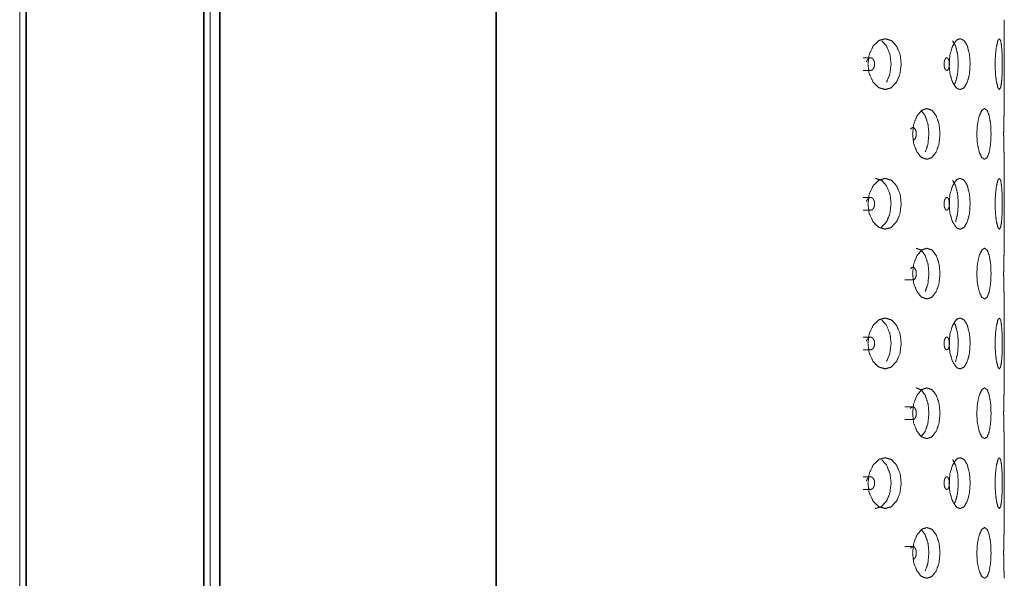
# Model space of a CAD drawing. Header units: millimetres. Extents: x 4 to 1188, y 1 to 840.
# Tile 102 of 256: x 612 to 634, y 472 to 484. Entities that reach past the tile are written whole.
import ezdxf

# ---------------------------------------------------------------- set-up
doc = ezdxf.new("R2010")
doc.units = ezdxf.units.MM
doc.layers.add('1', color=7, linetype='Continuous')

msp = doc.modelspace()

# ---------------------------------------------------------------- linework, layer by layer
at = {"layer": '1', "color": 154, "linetype": 'Continuous', "lineweight": 13}
for p, q in [((612.0106, 387.9319), (612.0106, 498.8605)), ((616.2963, 498.8605), (616.2963, 387.9319))]:
    msp.add_line(p, q, dxfattribs=at)
at = {"layer": '1', "color": 154, "linetype": 'Continuous', "lineweight": 35}
for p, q in [((612.1535, 498.8605), (612.1535, 388.0747)), ((616.1535, 388.0747), (616.1535, 498.8605))]:
    msp.add_line(p, q, dxfattribs=at)
at = {"layer": '1', "color": 154, "linetype": 'Continuous', "lineweight": 13}
for points, knots in [([(616.2963, 358.9319), (616.2963, 405.5747), (616.2963, 452.289), (616.2963, 498.9319)], [0, 0, 0.3331633, 0.6668367, 1, 1]), ([(616.1535, 383.8605), (616.1535, 387.5319), (616.1535, 493.8605)], [0, 0, 0.0333766, 1, 1]), ([(631.0873, 483.4319), (631.1156, 483.6488), (631.2036, 483.8377), (631.3332, 483.965), (631.4725, 484.0033), (631.6135, 483.962), (631.6225, 483.9559), (631.7301, 483.8376), (631.8089, 483.6525), (631.812, 483.6398), (631.8349, 483.4318), (631.8073, 483.2051), (631.73, 483.0261), (631.6085, 482.8987), (631.4723, 482.8605), (631.328, 482.9018), (631.3185, 482.9079), (631.2035, 483.0262), (631.1164, 483.2116), (631.1129, 483.2242), (631.0873, 483.4319)], [0, 0, 0.0612661, 0.1249447, 0.1895856, 0.2499159, 0.3124914, 0.3168312, 0.3749717, 0.4375488, 0.4413428, 0.5000094, 0.564158, 0.6249688, 0.6896125, 0.749938, 0.8125129, 0.8168687, 0.8749944, 0.937656, 0.941437, 1, 1]), ([(631.3973, 483.9579), (631.505, 483.8376), (631.5844, 483.6418), (631.6072, 483.4318), (631.579, 483.2005), (631.5049, 483.0261)], [0, 0, 0.1903885, 0.4025826, 0.5952031, 0.8081866, 1, 1]), ([(632.9126, 483.4319), (632.9314, 483.6488), (632.9894, 483.8377), (633.0737, 483.965), (633.103, 483.9867), (633.1627, 484.0033), (633.251, 483.962), (633.2566, 483.9559), (633.3226, 483.8376), (633.3702, 483.6525), (633.372, 483.6398), (633.3857, 483.4318), (633.3692, 483.2051), (633.3225, 483.0261), (633.248, 482.8987), (633.1626, 482.8605), (633.1027, 482.8772), (633.0704, 482.9018), (633.0642, 482.9079), (632.9893, 483.0262), (632.9319, 483.2116), (632.9296, 483.2242), (632.9126, 483.4319)], [0, 0, 0.0612346, 0.1248814, 0.189488, 0.2097045, 0.2500239, 0.3125686, 0.3169045, 0.3750146, 0.4375598, 0.4413518, 0.4999885, 0.5641043, 0.6248835, 0.6894935, 0.7497883, 0.7902808, 0.8126105, 0.8169627, 0.875059, 0.9376877, 0.9414671, 1, 1]), ([(632.9916, 483.9579), (633.0577, 483.8376), (633.1056, 483.6418), (633.1192, 483.4318), (633.1024, 483.2005), (633.0576, 483.0261), (633.0252, 482.9696)], [0, 0, 0.1743675, 0.3686912, 0.5450869, 0.7401305, 0.9158048, 1, 1]), ([(633.9464, 483.4319), (633.9542, 483.6488), (633.9777, 483.8377), (634.0101, 483.965), (634.042, 484.0033), (634.0707, 483.962), (634.0725, 483.9559), (634.0917, 483.8376), (634.1044, 483.6525), (634.1049, 483.6398), (634.1083, 483.4318), (634.1041, 483.2051), (634.0917, 483.0261), (634.0698, 482.8987), (634.0419, 482.8605), (634.0089, 482.9018), (634.0066, 482.9079), (633.9777, 483.0262), (633.9544, 483.2116), (633.9535, 483.2242), (633.9464, 483.4319)], [0, 0, 0.0612658, 0.1249448, 0.1895859, 0.2499151, 0.3124915, 0.3168317, 0.3749721, 0.4375483, 0.441342, 0.5000091, 0.5641579, 0.6249673, 0.6896114, 0.7499369, 0.8125138, 0.8168701, 0.8749954, 0.9376557, 0.9414372, 1, 1]), ([(631.1032, 483.3034), (631.1085, 483.2988), (631.138, 483.2893), (631.1436, 483.2891), (631.1599, 483.291), (631.1817, 483.3007), (631.2079, 483.3273), (631.2104, 483.331), (631.2172, 483.3424), (631.2317, 483.3797), (631.2374, 483.4182), (631.2378, 483.4318), (631.2353, 483.4661), (631.2305, 483.4883), (631.2105, 483.5326), (631.1787, 483.5649), (631.1619, 483.5723), (631.1437, 483.5747), (631.1312, 483.5735), (631.1053, 483.5629), (631.0811, 483.5396), (631.0762, 483.5327), (631.0637, 483.51), (631.0546, 483.4841)], [0, 0, 0.0135251, 0.0803153, 0.0926643, 0.1290971, 0.1797931, 0.2501968, 0.2578656, 0.2805441, 0.3437472, 0.4013327, 0.4210732, 0.4714329, 0.5054048, 0.5840856, 0.6694246, 0.7083965, 0.7490494, 0.7770449, 0.8363536, 0.8995457, 0.9142481, 0.9573735, 1, 1]), ([(632.7989, 483.4319), (632.8032, 483.3783), (632.8095, 483.3514), (632.8168, 483.3313), (632.8235, 483.3176), (632.8375, 483.2988), (632.8563, 483.2893), (632.8598, 483.2891), (632.8702, 483.291), (632.8839, 483.3007), (632.9005, 483.3273), (632.902, 483.331), (632.9063, 483.3424), (632.9153, 483.3797), (632.919, 483.4182), (632.9192, 483.4318), (632.9176, 483.4661), (632.9146, 483.4883), (632.9021, 483.5326), (632.8821, 483.5649), (632.8715, 483.5723), (632.8599, 483.5747), (632.8519, 483.5735), (632.8355, 483.5629), (632.82, 483.5396), (632.8169, 483.5327), (632.8088, 483.51), (632.803, 483.484), (632.7989, 483.4319)], [0, 0, 0.0605143, 0.0946116, 0.1239236, 0.1470487, 0.189493, 0.2403859, 0.2497977, 0.2775561, 0.31619, 0.3698321, 0.37568, 0.39296, 0.4411156, 0.4849916, 0.5000336, 0.5384064, 0.5642901, 0.6242446, 0.6892638, 0.7189628, 0.7499495, 0.7712716, 0.8164663, 0.8646132, 0.8758138, 0.9086808, 0.9411709, 1, 1]), ([(632.0914, 481.8605), (632.1152, 482.0773), (632.1889, 482.2662), (632.2969, 482.3936), (632.4121, 482.4319), (632.5279, 482.3905), (632.5353, 482.3845), (632.6229, 482.2662), (632.6867, 482.0811), (632.6893, 482.0684), (632.7078, 481.8604), (632.6854, 481.6337), (632.6229, 481.4546), (632.5239, 481.3273), (632.412, 481.289), (632.2926, 481.3304), (632.2846, 481.3365), (632.1888, 481.4548), (632.1158, 481.6401), (632.1129, 481.6528), (632.0914, 481.8605)], [0, 0, 0.0612636, 0.1249443, 0.1895844, 0.2499136, 0.3124919, 0.3168299, 0.3749701, 0.4375483, 0.4413415, 0.5000083, 0.5641593, 0.6249694, 0.6896125, 0.7499381, 0.8125138, 0.8168701, 0.8749956, 0.9376542, 0.9414394, 1, 1]), ([(632.2892, 482.3845), (632.3755, 482.2662), (632.4398, 482.0703), (632.4582, 481.8604), (632.4355, 481.6291), (632.3754, 481.4546)], [0, 0, 0.1878599, 0.4007175, 0.5939392, 0.8075791, 1, 1]), ([(633.535, 481.8605), (633.5484, 482.0773), (633.5896, 482.2662), (633.6485, 482.3936), (633.7095, 482.4319), (633.7687, 482.3905), (633.7724, 482.3845), (633.8154, 482.2662), (633.8458, 482.0811), (633.847, 482.0684), (633.8556, 481.8604), (633.8452, 481.6337), (633.8154, 481.4546), (633.7666, 481.3273), (633.7095, 481.289), (633.6462, 481.3304), (633.6419, 481.3365), (633.5895, 481.4548), (633.5488, 481.6401), (633.5471, 481.6528), (633.535, 481.8605)], [0, 0, 0.0612637, 0.1249449, 0.189584, 0.2499145, 0.3124926, 0.3168286, 0.374971, 0.4375483, 0.4413414, 0.5000085, 0.5641598, 0.6249698, 0.6896114, 0.7499379, 0.8125137, 0.8168696, 0.874995, 0.9376536, 0.9414395, 1, 1]), ([(634.1387, 481.8605), (634.1408, 482.0773), (634.1462, 482.2662), (634.1515, 482.3936), (634.1535, 482.4319), (634.1514, 482.3897), (634.1511, 482.3835), (634.1461, 482.2659), (634.1409, 482.0807), (634.1406, 482.066), (634.1387, 481.8613), (634.1409, 481.6375), (634.1462, 481.4546), (634.1515, 481.3278), (634.1535, 481.289), (634.1514, 481.3304), (634.1511, 481.3364), (634.1462, 481.4548), (634.1408, 481.6401), (634.1406, 481.6525), (634.1387, 481.8605)], [0, 0, 0.0612892, 0.1249964, 0.1896597, 0.2500054, 0.3122583, 0.3166501, 0.3752463, 0.4374285, 0.4418196, 0.4996751, 0.5631046, 0.6248145, 0.6890677, 0.7497379, 0.8124145, 0.816696, 0.874944, 0.9376307, 0.9413489, 1, 1]), ([(632.106, 481.7189), (632.1106, 481.7196), (632.1286, 481.7292), (632.1502, 481.7559), (632.1523, 481.7595), (632.1579, 481.771), (632.1697, 481.8082), (632.1745, 481.8468), (632.1748, 481.8603), (632.1727, 481.8947), (632.1688, 481.9168), (632.1523, 481.9612), (632.1262, 481.9935), (632.1123, 482.0008), (632.0973, 482.0032), (632.0869, 482.0021), (632.0655, 481.9915), (632.0455, 481.9682)], [0, 0, 0.0158793, 0.0806461, 0.170578, 0.1803635, 0.2093439, 0.2900688, 0.3636222, 0.3888382, 0.4531654, 0.4965566, 0.5970636, 0.7060571, 0.7558481, 0.8077779, 0.8435226, 0.9192816, 1, 1]), ([(631.0873, 480.289), (631.1156, 480.5059), (631.2036, 480.6948), (631.3332, 480.8222), (631.4725, 480.8605), (631.6135, 480.8191), (631.6225, 480.813), (631.7301, 480.6948), (631.8089, 480.5096), (631.812, 480.497), (631.8349, 480.2889), (631.8073, 480.0623), (631.73, 479.8832), (631.6085, 479.7559), (631.4723, 479.7176), (631.328, 479.759), (631.3185, 479.7651), (631.2035, 479.8834), (631.1164, 480.0687), (631.1129, 480.0813), (631.0873, 480.289)], [0, 0, 0.0612637, 0.1249442, 0.189585, 0.2499153, 0.3124906, 0.3168296, 0.3749713, 0.4375484, 0.4413424, 0.5000065, 0.5641574, 0.6249702, 0.6896124, 0.7499379, 0.8125123, 0.8168691, 0.8749946, 0.9376562, 0.9414395, 1, 1]), ([(631.254, 480.8604), (631.3972, 480.8151), (631.505, 480.6948), (631.5844, 480.4989), (631.6072, 480.2889), (631.579, 480.0577), (631.5049, 479.8832), (631.3853, 479.7552)], [0, 0, 0.1465405, 0.2810266, 0.430883, 0.5669106, 0.7173245, 0.8528117, 1, 1]), ([(632.9126, 480.289), (632.9314, 480.5059), (632.9894, 480.6948), (633.0737, 480.8222), (633.103, 480.8438), (633.1627, 480.8605), (633.251, 480.8191), (633.2566, 480.813), (633.3226, 480.6948), (633.3702, 480.5096), (633.372, 480.497), (633.3857, 480.2889), (633.3692, 480.0623), (633.3225, 479.8832), (633.248, 479.7559), (633.1626, 479.7176), (633.1027, 479.7343), (633.0704, 479.759), (633.0642, 479.7651), (632.9893, 479.8834), (632.9319, 480.0687), (632.9296, 480.0813), (632.9126, 480.289)], [0, 0, 0.0612322, 0.1248809, 0.1894876, 0.2097033, 0.250023, 0.3125677, 0.3169026, 0.3750141, 0.4375593, 0.4413513, 0.4999855, 0.5641037, 0.6248849, 0.6894935, 0.7497884, 0.7902808, 0.8126098, 0.8169629, 0.8750592, 0.9376879, 0.9414695, 1, 1]), ([(632.9916, 480.815), (633.0577, 480.6948), (633.1056, 480.4989), (633.1192, 480.2889), (633.1024, 480.0577), (633.0576, 479.8832)], [0, 0, 0.1904002, 0.4025916, 0.5951988, 0.8081763, 1, 1]), ([(633.9464, 480.289), (633.9542, 480.5059), (633.9777, 480.6948), (634.0101, 480.8222), (634.042, 480.8605), (634.0707, 480.8191), (634.0725, 480.813), (634.0917, 480.6948), (634.1044, 480.5096), (634.1049, 480.497), (634.1083, 480.2889), (634.1041, 480.0623), (634.0917, 479.8832), (634.0698, 479.7559), (634.0419, 479.7176), (634.0089, 479.759), (634.0066, 479.7651), (633.9777, 479.8834), (633.9544, 480.0687), (633.9535, 480.0813), (633.9464, 480.289)], [0, 0, 0.0612633, 0.1249443, 0.1895853, 0.2499145, 0.3124908, 0.31683, 0.3749718, 0.4375478, 0.4413416, 0.5000062, 0.5641574, 0.6249686, 0.6896113, 0.7499368, 0.8125132, 0.8168704, 0.8749956, 0.937656, 0.9414396, 1, 1]), ([(631.1032, 480.1605), (631.1085, 480.156), (631.138, 480.1465), (631.1436, 480.1462), (631.1599, 480.1481), (631.1817, 480.1578), (631.2079, 480.1845), (631.2104, 480.1881), (631.2172, 480.1996), (631.2317, 480.2368), (631.2374, 480.2753), (631.2378, 480.2889), (631.2353, 480.3233), (631.2305, 480.3454), (631.2105, 480.3898), (631.1787, 480.4221), (631.1619, 480.4294), (631.1437, 480.4318), (631.1312, 480.4307), (631.1053, 480.4201), (631.0811, 480.3968), (631.0762, 480.3899), (631.0637, 480.3671), (631.0546, 480.3412)], [0, 0, 0.0135256, 0.0803144, 0.0926635, 0.1290958, 0.1797935, 0.2501972, 0.2578616, 0.2805447, 0.3437478, 0.4013333, 0.4210737, 0.4714334, 0.5054052, 0.584086, 0.669425, 0.7083968, 0.7490497, 0.7770452, 0.8363538, 0.8995458, 0.9142483, 0.9573736, 1, 1]), ([(632.7989, 480.289), (632.8032, 480.2354), (632.8095, 480.2085), (632.8168, 480.1884), (632.8235, 480.1748), (632.8375, 480.156), (632.8563, 480.1465), (632.8598, 480.1462), (632.8702, 480.1481), (632.8839, 480.1578), (632.9005, 480.1845), (632.902, 480.1881), (632.9063, 480.1996), (632.9153, 480.2368), (632.919, 480.2753), (632.9192, 480.2889), (632.9176, 480.3233), (632.9146, 480.3454), (632.9021, 480.3898), (632.8821, 480.4221), (632.8715, 480.4294), (632.8599, 480.4318), (632.8519, 480.4307), (632.8355, 480.4201), (632.82, 480.3968), (632.8169, 480.3899), (632.8088, 480.3671), (632.803, 480.3412), (632.7989, 480.289)], [0, 0, 0.0605142, 0.0946116, 0.1239272, 0.1470491, 0.1894934, 0.2403852, 0.2497971, 0.2775551, 0.3161903, 0.3698324, 0.375677, 0.3929605, 0.441116, 0.484992, 0.500034, 0.5384068, 0.5642905, 0.6242449, 0.6892641, 0.718963, 0.7499497, 0.7712718, 0.8164665, 0.8646133, 0.8758139, 0.9086808, 0.941171, 1, 1]), ([(632.0914, 478.7176), (632.1152, 478.9345), (632.1889, 479.1234), (632.2969, 479.2507), (632.4121, 479.289), (632.5279, 479.2477), (632.5353, 479.2416), (632.6229, 479.1233), (632.6867, 478.9382), (632.6893, 478.9255), (632.7078, 478.7175), (632.6854, 478.4908), (632.6229, 478.3118), (632.5239, 478.1845), (632.412, 478.1462), (632.2926, 478.1876), (632.2846, 478.1937), (632.1888, 478.3119), (632.1158, 478.4973), (632.1129, 478.5099), (632.0914, 478.7176)], [0, 0, 0.0612637, 0.1249444, 0.1895845, 0.2499137, 0.3124921, 0.316831, 0.3749699, 0.4375461, 0.4413415, 0.5000084, 0.5641595, 0.6249695, 0.6896127, 0.7499379, 0.8125132, 0.8168695, 0.8749937, 0.9376562, 0.941437, 1, 1]), ([(632.1701, 479.289), (632.2877, 479.2436), (632.3755, 479.1233), (632.4398, 478.9275), (632.4582, 478.7175), (632.4355, 478.4863), (632.3754, 478.3118)], [0, 0, 0.1718364, 0.329534, 0.5052595, 0.6647746, 0.841146, 1, 1]), ([(633.535, 478.7176), (633.5484, 478.9345), (633.5896, 479.1234), (633.6485, 479.2507), (633.7095, 479.289), (633.7687, 479.2477), (633.7724, 479.2416), (633.8154, 479.1233), (633.8458, 478.9382), (633.847, 478.9255), (633.8556, 478.7175), (633.8452, 478.4908), (633.8154, 478.3118), (633.7666, 478.1845), (633.7095, 478.1462), (633.6462, 478.1876), (633.6419, 478.1937), (633.5895, 478.3119), (633.5488, 478.4973), (633.5471, 478.5099), (633.535, 478.7176)], [0, 0, 0.0612637, 0.124945, 0.1895841, 0.2499146, 0.3124927, 0.3168297, 0.3749708, 0.4375461, 0.4413415, 0.5000086, 0.5641599, 0.62497, 0.6896116, 0.7499377, 0.812513, 0.816869, 0.874993, 0.9376557, 0.9414371, 1, 1]), ([(634.1387, 478.7176), (634.1408, 478.9345), (634.1462, 479.1234), (634.1515, 479.2507), (634.1535, 479.289), (634.1514, 479.2468), (634.1511, 479.2406), (634.1461, 479.123), (634.1409, 478.9378), (634.1406, 478.9232), (634.1387, 478.7185), (634.1409, 478.4946), (634.1462, 478.3118), (634.1515, 478.185), (634.1535, 478.1462), (634.1514, 478.1876), (634.1511, 478.1935), (634.1462, 478.3119), (634.1408, 478.4973), (634.1406, 478.5097), (634.1387, 478.7176)], [0, 0, 0.0612892, 0.1249964, 0.1896598, 0.2500054, 0.3122579, 0.3166506, 0.3752468, 0.4374291, 0.4418179, 0.4996782, 0.563103, 0.6248148, 0.689068, 0.7497378, 0.812414, 0.8166955, 0.8749421, 0.9376309, 0.9413513, 1, 1]), ([(632.106, 478.5761), (632.1106, 478.5767), (632.1286, 478.5864), (632.1502, 478.613), (632.1523, 478.6167), (632.1579, 478.6281), (632.1697, 478.6654), (632.1745, 478.7039), (632.1748, 478.7175), (632.1727, 478.7518), (632.1688, 478.774), (632.1523, 478.8183), (632.1262, 478.8507), (632.1123, 478.858), (632.0973, 478.8604), (632.0869, 478.8592), (632.0655, 478.8487), (632.0455, 478.8253)], [0, 0, 0.0158793, 0.0806461, 0.170578, 0.1803635, 0.2093439, 0.2900688, 0.3636222, 0.3888382, 0.4531654, 0.4965566, 0.5970636, 0.7060571, 0.7558481, 0.8077779, 0.8435226, 0.9192816, 1, 1]), ([(631.0873, 477.1462), (631.1156, 477.363), (631.2036, 477.552), (631.3332, 477.6793), (631.4725, 477.7176), (631.6135, 477.6763), (631.6225, 477.6702), (631.7301, 477.5519), (631.8089, 477.3668), (631.812, 477.3541), (631.8349, 477.1461), (631.8073, 476.9194), (631.73, 476.7403), (631.6085, 476.613), (631.4723, 476.5747), (631.328, 476.6161), (631.3185, 476.6222), (631.2035, 476.7405), (631.1164, 476.9259), (631.1129, 476.9385), (631.0873, 477.1462)], [0, 0, 0.0612637, 0.1249443, 0.1895851, 0.2499155, 0.3124909, 0.3168298, 0.3749729, 0.4375481, 0.4413421, 0.5000087, 0.5641596, 0.6249704, 0.6896127, 0.7499382, 0.8125131, 0.8168689, 0.8749945, 0.9376561, 0.9414394, 1, 1]), ([(631.3973, 477.6722), (631.505, 477.5519), (631.5844, 477.3561), (631.6072, 477.1461), (631.579, 476.9148), (631.5049, 476.7404)], [0, 0, 0.190393, 0.4025805, 0.5952011, 0.8081768, 1, 1]), ([(632.9126, 477.1462), (632.9314, 477.363), (632.9894, 477.552), (633.0737, 477.6793), (633.103, 477.701), (633.1627, 477.7176), (633.251, 477.6763), (633.2566, 477.6702), (633.3226, 477.5519), (633.3702, 477.3668), (633.372, 477.3541), (633.3857, 477.1461), (633.3692, 476.9194), (633.3225, 476.7403), (633.248, 476.613), (633.1626, 476.5747), (633.1027, 476.5915), (633.0704, 476.6161), (633.0642, 476.6222), (632.9893, 476.7405), (632.9319, 476.9259), (632.9296, 476.9385), (632.9126, 477.1462)], [0, 0, 0.0612323, 0.124881, 0.1894876, 0.2097041, 0.2500235, 0.3125682, 0.3169032, 0.3750161, 0.4375593, 0.4413513, 0.499988, 0.5641062, 0.6248854, 0.6894941, 0.7497889, 0.7902817, 0.8126107, 0.8169628, 0.8750591, 0.9376878, 0.9414695, 1, 1]), ([(633.9464, 477.1462), (633.9542, 477.363), (633.9777, 477.552), (634.0101, 477.6793), (634.042, 477.7176), (634.0707, 477.6763), (634.0725, 477.6702), (634.0917, 477.5519), (634.1044, 477.3668), (634.1049, 477.3541), (634.1083, 477.1461), (634.1041, 476.9194), (634.0917, 476.7403), (634.0698, 476.613), (634.0419, 476.5747), (634.0089, 476.6161), (634.0066, 476.6222), (633.9777, 476.7405), (633.9544, 476.9259), (633.9535, 476.9385), (633.9464, 477.1462)], [0, 0, 0.0612634, 0.1249444, 0.1895854, 0.2499147, 0.312491, 0.3168303, 0.3749734, 0.4375475, 0.4413413, 0.5000083, 0.5641595, 0.6249689, 0.6896116, 0.7499371, 0.812514, 0.8168703, 0.8749956, 0.9376559, 0.9414396, 1, 1]), ([(633.0267, 477.6083), (633.0577, 477.5519), (633.1056, 477.3561), (633.1192, 477.1461), (633.1024, 476.9148), (633.0576, 476.7403)], [0, 0, 0.0992579, 0.3353316, 0.549632, 0.786579, 1, 1]), ([(631.1032, 477.0177), (631.1085, 477.0131), (631.138, 477.0036), (631.1436, 477.0034), (631.1599, 477.0053), (631.1817, 477.0149), (631.2079, 477.0416), (631.2104, 477.0452), (631.2172, 477.0567), (631.2317, 477.094), (631.2374, 477.1325), (631.2378, 477.146), (631.2353, 477.1804), (631.2305, 477.2026), (631.2105, 477.2469), (631.1787, 477.2792), (631.1619, 477.2866), (631.1437, 477.289), (631.1312, 477.2878), (631.1053, 477.2772), (631.0811, 477.2539), (631.0762, 477.247), (631.0637, 477.2242), (631.0546, 477.1983)], [0, 0, 0.0135256, 0.0803144, 0.0926635, 0.1290958, 0.1797935, 0.2501972, 0.2578616, 0.2805447, 0.3437478, 0.4013333, 0.4210737, 0.4714334, 0.5054052, 0.584086, 0.669425, 0.7083968, 0.7490497, 0.7770452, 0.8363538, 0.8995458, 0.9142483, 0.9573736, 1, 1]), ([(632.7989, 477.1462), (632.8032, 477.0925), (632.8095, 477.0656), (632.8168, 477.0456), (632.8235, 477.0319), (632.8375, 477.0131), (632.8563, 477.0036), (632.8598, 477.0034), (632.8702, 477.0053), (632.8839, 477.0149), (632.9005, 477.0416), (632.902, 477.0452), (632.9063, 477.0567), (632.9153, 477.094), (632.919, 477.1325), (632.9192, 477.146), (632.9176, 477.1804), (632.9146, 477.2026), (632.9021, 477.2469), (632.8821, 477.2792), (632.8715, 477.2866), (632.8599, 477.289), (632.8519, 477.2878), (632.8355, 477.2772), (632.82, 477.2539), (632.8169, 477.247), (632.8088, 477.2242), (632.803, 477.1983), (632.7989, 477.1462)], [0, 0, 0.0605142, 0.0946116, 0.1239272, 0.1470491, 0.1894934, 0.2403852, 0.2497971, 0.2775551, 0.3161903, 0.3698324, 0.375677, 0.3929605, 0.441116, 0.484992, 0.500034, 0.5384068, 0.5642905, 0.6242449, 0.6892641, 0.718963, 0.7499497, 0.7712718, 0.8164665, 0.8646133, 0.8758139, 0.9086808, 0.941171, 1, 1]), ([(632.0914, 475.5747), (632.1152, 475.7916), (632.1889, 475.9805), (632.2969, 476.1079), (632.4121, 476.1462), (632.5279, 476.1048), (632.5353, 476.0987), (632.6229, 475.9805), (632.6867, 475.7953), (632.6893, 475.7827), (632.7078, 475.5747), (632.6854, 475.348), (632.6229, 475.1689), (632.5239, 475.0416), (632.412, 475.0033), (632.2926, 475.0447), (632.2846, 475.0508), (632.1888, 475.1691), (632.1158, 475.3544), (632.1129, 475.367), (632.0914, 475.5747)], [0, 0, 0.0612661, 0.1249448, 0.189585, 0.2499142, 0.3124926, 0.3168306, 0.3749708, 0.437549, 0.4413422, 0.5000091, 0.5641578, 0.6249679, 0.6896124, 0.749938, 0.8125138, 0.8168701, 0.8749956, 0.9376562, 0.941437, 1, 1]), ([(632.1701, 476.1461), (632.2877, 476.1008), (632.3755, 475.9805), (632.4398, 475.7846), (632.4582, 475.5747), (632.4355, 475.3434), (632.3754, 475.1689), (632.278, 475.0409)], [0, 0, 0.1465387, 0.2810252, 0.4308825, 0.5669156, 0.7173292, 0.8528084, 1, 1]), ([(633.535, 475.5747), (633.5484, 475.7916), (633.5896, 475.9805), (633.6485, 476.1079), (633.7095, 476.1462), (633.7687, 476.1048), (633.7724, 476.0987), (633.8154, 475.9805), (633.8458, 475.7953), (633.847, 475.7827), (633.8556, 475.5747), (633.8452, 475.348), (633.8154, 475.1689), (633.7666, 475.0416), (633.7095, 475.0033), (633.6462, 475.0447), (633.6419, 475.0508), (633.5895, 475.1691), (633.5488, 475.3544), (633.5471, 475.367), (633.535, 475.5747)], [0, 0, 0.0612661, 0.1249454, 0.1895845, 0.2499151, 0.3124932, 0.3168293, 0.3749717, 0.437549, 0.4413422, 0.5000093, 0.5641582, 0.6249683, 0.6896113, 0.7499378, 0.8125136, 0.8168696, 0.874995, 0.9376556, 0.9414371, 1, 1]), ([(634.1387, 475.5747), (634.1408, 475.7916), (634.1462, 475.9805), (634.1515, 476.1079), (634.1535, 476.1462), (634.1514, 476.104), (634.1511, 476.0978), (634.1461, 475.9802), (634.1409, 475.7949), (634.1406, 475.7803), (634.1387, 475.5756), (634.1409, 475.3518), (634.1462, 475.1689), (634.1515, 475.0421), (634.1535, 475.0033), (634.1514, 475.0447), (634.1511, 475.0507), (634.1462, 475.1691), (634.1408, 475.3544), (634.1406, 475.3668), (634.1387, 475.5747)], [0, 0, 0.0612915, 0.1249966, 0.1896599, 0.2500055, 0.3122578, 0.3166506, 0.3752453, 0.4374315, 0.4418181, 0.4996783, 0.5631054, 0.6248132, 0.6890676, 0.7497377, 0.8124142, 0.8166958, 0.8749423, 0.937631, 0.9413514, 1, 1]), ([(631.9172, 475.7175), (632.0959, 475.7175), (632.0974, 475.7175)], [0, 0, 0.9916923, 1, 1]), ([(632.106, 475.4332), (632.1106, 475.4339), (632.1286, 475.4435), (632.1502, 475.4702), (632.1523, 475.4738), (632.1579, 475.4853), (632.1697, 475.5225), (632.1745, 475.5611), (632.1748, 475.5746), (632.1727, 475.609), (632.1688, 475.6311), (632.1523, 475.6755), (632.1262, 475.7078), (632.1123, 475.7151), (632.0973, 475.7175), (632.0869, 475.7164), (632.0655, 475.7058), (632.0455, 475.6825)], [0, 0, 0.0158793, 0.0806461, 0.170578, 0.1803635, 0.2093439, 0.2900688, 0.3636222, 0.3888382, 0.4531654, 0.4965566, 0.5970636, 0.7060571, 0.7558481, 0.8077779, 0.8435226, 0.9192816, 1, 1]), ([(634.1535, 473.0033), (634.1535, 475.0032), (634.1535, 475.0033), (634.1535, 475.0033), (634.1535, 475.0033)], [0, 0, 0.9999608, 0.9999782, 0.9999956, 1, 1]), ([(631.0873, 474.0033), (631.1156, 474.2202), (631.2036, 474.4091), (631.3332, 474.5364), (631.4725, 474.5747), (631.6135, 474.5334), (631.6225, 474.5273), (631.7301, 474.409), (631.8089, 474.2239), (631.812, 474.2113), (631.8349, 474.0032), (631.8073, 473.7766), (631.73, 473.5975), (631.6085, 473.4702), (631.4723, 473.4319), (631.328, 473.4733), (631.3185, 473.4794), (631.2035, 473.5977), (631.1164, 473.783), (631.1129, 473.7956), (631.0873, 474.0033)], [0, 0, 0.0612636, 0.124944, 0.1895847, 0.2499149, 0.3124902, 0.3168291, 0.3749707, 0.4375477, 0.4413395, 0.5000083, 0.564159, 0.6249697, 0.6896132, 0.7499382, 0.8125129, 0.8168687, 0.8749928, 0.9376563, 0.9414396, 1, 1]), ([(631.3973, 474.5293), (631.505, 474.409), (631.5844, 474.2132), (631.6072, 474.0032), (631.579, 473.772), (631.5049, 473.5975), (631.3853, 473.4695), (631.2537, 473.4319), (631.2535, 473.432)], [0, 0, 0.1361305, 0.2878532, 0.4255806, 0.5778622, 0.7150369, 0.8640606, 0.9997994, 1, 1]), ([(632.9126, 474.0033), (632.9314, 474.2202), (632.9894, 474.4091), (633.0737, 474.5364), (633.103, 474.5581), (633.1627, 474.5747), (633.251, 474.5334), (633.2566, 474.5273), (633.3226, 474.409), (633.3702, 474.2239), (633.372, 474.2113), (633.3857, 474.0032), (633.3692, 473.7766), (633.3225, 473.5975), (633.248, 473.4702), (633.1626, 473.4319), (633.1027, 473.4486), (633.0704, 473.4733), (633.0642, 473.4794), (632.9893, 473.5977), (632.9319, 473.783), (632.9296, 473.7956), (632.9126, 474.0033)], [0, 0, 0.0612321, 0.1248807, 0.1894872, 0.2097037, 0.250023, 0.3125675, 0.3169025, 0.3750139, 0.4375589, 0.4413487, 0.4999876, 0.5641057, 0.6248847, 0.6894946, 0.7497889, 0.7902815, 0.8126105, 0.8169626, 0.8750574, 0.937688, 0.9414696, 1, 1]), ([(632.9916, 474.5293), (633.0577, 474.409), (633.1056, 474.2132), (633.1192, 474.0032), (633.1024, 473.772), (633.0576, 473.5975), (633.0252, 473.541)], [0, 0, 0.1743661, 0.3686897, 0.5450854, 0.7401218, 0.9158079, 1, 1]), ([(633.9464, 474.0033), (633.9542, 474.2202), (633.9777, 474.4091), (634.0101, 474.5364), (634.042, 474.5747), (634.0707, 474.5334), (634.0725, 474.5273), (634.0917, 474.409), (634.1044, 474.2239), (634.1049, 474.2113), (634.1083, 474.0032), (634.1041, 473.7766), (634.0917, 473.5975), (634.0698, 473.4702), (634.0419, 473.4319), (634.0089, 473.4733), (634.0066, 473.4794), (633.9777, 473.5977), (633.9544, 473.783), (633.9535, 473.7956), (633.9464, 474.0033)], [0, 0, 0.0612632, 0.1249441, 0.189585, 0.2499141, 0.3124903, 0.3168295, 0.3749712, 0.4375472, 0.4413387, 0.500008, 0.564159, 0.6249682, 0.6896121, 0.7499371, 0.8125139, 0.8168701, 0.8749939, 0.937656, 0.9414397, 1, 1]), ([(631.1032, 473.8748), (631.1085, 473.8703), (631.138, 473.8607), (631.1436, 473.8605), (631.1599, 473.8624), (631.1817, 473.8721), (631.2079, 473.8987), (631.2104, 473.9024), (631.2172, 473.9139), (631.2317, 473.9511), (631.2374, 473.9896), (631.2378, 474.0032), (631.2353, 474.0376), (631.2305, 474.0597), (631.2105, 474.1041), (631.1787, 474.1364), (631.1619, 474.1437), (631.1437, 474.1461), (631.1312, 474.1449), (631.1053, 474.1344), (631.0811, 474.111), (631.0762, 474.1042), (631.0637, 474.0814), (631.0546, 474.0555)], [0, 0, 0.0135247, 0.0803148, 0.0926639, 0.1290967, 0.1797943, 0.2501979, 0.2578623, 0.2805454, 0.3437484, 0.4013338, 0.4210743, 0.4714339, 0.5054057, 0.5840864, 0.6694253, 0.7083971, 0.7490499, 0.7770454, 0.836354, 0.899546, 0.9142484, 0.9573737, 1, 1]), ([(632.7989, 474.0033), (632.8032, 473.9497), (632.8095, 473.9228), (632.8168, 473.9027), (632.8235, 473.8891), (632.8375, 473.8703), (632.8563, 473.8607), (632.8598, 473.8605), (632.8702, 473.8624), (632.8839, 473.8721), (632.9005, 473.8987), (632.902, 473.9024), (632.9063, 473.9139), (632.9153, 473.9511), (632.919, 473.9896), (632.9192, 474.0032), (632.9176, 474.0376), (632.9146, 474.0597), (632.9021, 474.1041), (632.8821, 474.1364), (632.8715, 474.1437), (632.8599, 474.1461), (632.8519, 474.1449), (632.8355, 474.1344), (632.82, 474.111), (632.8169, 474.1042), (632.8088, 474.0814), (632.803, 474.0555), (632.7989, 474.0033)], [0, 0, 0.0605142, 0.0946115, 0.1239234, 0.1470485, 0.1894927, 0.2403855, 0.2497974, 0.2775557, 0.3161909, 0.369833, 0.3756775, 0.392961, 0.4411165, 0.4849925, 0.5000344, 0.5384072, 0.5642909, 0.6242452, 0.6892644, 0.7189633, 0.7499499, 0.771272, 0.8164666, 0.8646134, 0.875814, 0.9086809, 0.941171, 1, 1]), ([(632.0914, 472.4319), (632.1152, 472.6487), (632.1889, 472.8377), (632.2969, 472.965), (632.4121, 473.0033), (632.5279, 472.962), (632.5353, 472.9559), (632.6229, 472.8376), (632.6867, 472.6525), (632.6893, 472.6398), (632.7078, 472.4318), (632.6854, 472.2051), (632.6229, 472.026), (632.5239, 471.8987), (632.412, 471.8605), (632.2926, 471.9018), (632.2846, 471.9079), (632.1888, 472.0262), (632.1158, 472.2116), (632.1129, 472.2242), (632.0914, 472.4319)], [0, 0, 0.0612636, 0.1249443, 0.1895845, 0.2499137, 0.312492, 0.31683, 0.3749702, 0.4375484, 0.4413416, 0.5000061, 0.5641595, 0.6249695, 0.6896127, 0.7499383, 0.812514, 0.8168703, 0.8749958, 0.9376564, 0.9414394, 1, 1]), ([(633.535, 472.4319), (633.5484, 472.6487), (633.5896, 472.8377), (633.6485, 472.965), (633.7095, 473.0033), (633.7687, 472.962), (633.7724, 472.9559), (633.8154, 472.8376), (633.8458, 472.6525), (633.847, 472.6398), (633.8556, 472.4318), (633.8452, 472.2051), (633.8154, 472.026), (633.7666, 471.8987), (633.7095, 471.8605), (633.6462, 471.9018), (633.6419, 471.9079), (633.5895, 472.0262), (633.5488, 472.2116), (633.5471, 472.2242), (633.535, 472.4319)], [0, 0, 0.0612637, 0.124945, 0.189584, 0.2499146, 0.3124926, 0.3168287, 0.3749711, 0.4375484, 0.4413416, 0.5000063, 0.5641599, 0.62497, 0.6896116, 0.7499381, 0.8125139, 0.8168698, 0.8749952, 0.9376558, 0.9414395, 1, 1]), ([(634.1387, 472.4319), (634.1408, 472.6487), (634.1462, 472.8377), (634.1515, 472.965), (634.1535, 473.0033), (634.1514, 472.9611), (634.1511, 472.9549), (634.1461, 472.8373), (634.1409, 472.6521), (634.1406, 472.6374), (634.1387, 472.4327), (634.1409, 472.2089), (634.1462, 472.026), (634.1515, 471.8993), (634.1535, 471.8605), (634.1514, 471.9018), (634.1511, 471.9078), (634.1462, 472.0262), (634.1408, 472.2116), (634.1406, 472.224), (634.1387, 472.4319)], [0, 0, 0.0612892, 0.1249962, 0.1896595, 0.2500051, 0.3122575, 0.3166502, 0.3752463, 0.4374305, 0.4418193, 0.4996771, 0.5631042, 0.624814, 0.6890684, 0.7497381, 0.8124146, 0.8166971, 0.8749423, 0.937631, 0.9413514, 1, 1]), ([(632.2892, 472.9559), (632.3755, 472.8376), (632.4398, 472.6418), (632.4582, 472.4318), (632.4355, 472.2006), (632.3754, 472.0261)], [0, 0, 0.1878578, 0.4007152, 0.5939291, 0.8075767, 1, 1]), ([(632.106, 472.2904), (632.1106, 472.291), (632.1286, 472.3007), (632.1502, 472.3273), (632.1523, 472.331), (632.1579, 472.3424), (632.1697, 472.3797), (632.1745, 472.4182), (632.1748, 472.4318), (632.1727, 472.4661), (632.1688, 472.4883), (632.1523, 472.5326), (632.1262, 472.5649), (632.1123, 472.5723), (632.0973, 472.5747), (632.0869, 472.5735), (632.0655, 472.5629), (632.0455, 472.5396)], [0, 0, 0.0158803, 0.0806471, 0.1705789, 0.1803644, 0.2093448, 0.2900696, 0.363623, 0.3888389, 0.4531661, 0.4965572, 0.5970642, 0.7060575, 0.7558485, 0.8077783, 0.843523, 0.9192819, 1, 1])]:
    msp.add_open_spline(points, degree=1, knots=knots, dxfattribs=at)
at = {"layer": '1', "color": 154, "linetype": 'Continuous', "lineweight": 35}
for points, knots in [([(616.5106, 361.8462), (616.5106, 382.2176), (616.5106, 428.9319), (616.5106, 475.6462), (616.5106, 498.889)], [0, 0, 0.1486501, 0.4895236, 0.8303972, 1, 1]), ([(622.7249, 498.889), (622.7249, 470.8833), (622.7249, 414.8719), (622.7249, 358.8605)], [0, 0, 0.2, 0.6, 1, 1])]:
    msp.add_open_spline(points, degree=1, knots=knots, dxfattribs=at)
at = {"layer": '1', "color": 154, "linetype": 'Continuous', "lineweight": 13}
for points in [[(634.1535, 482.4319), (634.1535, 484.4319)], [(630.982, 483.5747), (631.1439, 483.5747)], [(631.1435, 483.2891), (630.9816, 483.2891)], [(634.1535, 479.289), (634.1535, 481.289)], [(630.982, 480.4318), (631.1439, 480.4318)], [(631.1435, 480.1462), (630.9816, 480.1462)], [(632.0972, 478.5748), (631.9169, 478.5748)], [(634.1535, 476.1462), (634.1535, 478.1462)], [(630.982, 477.2889), (631.1439, 477.2889)], [(631.1435, 477.0034), (630.9816, 477.0034)], [(632.0972, 475.432), (631.9169, 475.432)], [(630.982, 474.1461), (631.1439, 474.1461)], [(631.1435, 473.8605), (630.9816, 473.8605)], [(631.9172, 472.5747), (632.0974, 472.5747)]]:
    msp.add_open_spline(points, degree=1, dxfattribs=at)

doc.saveas('drawing.dxf')
